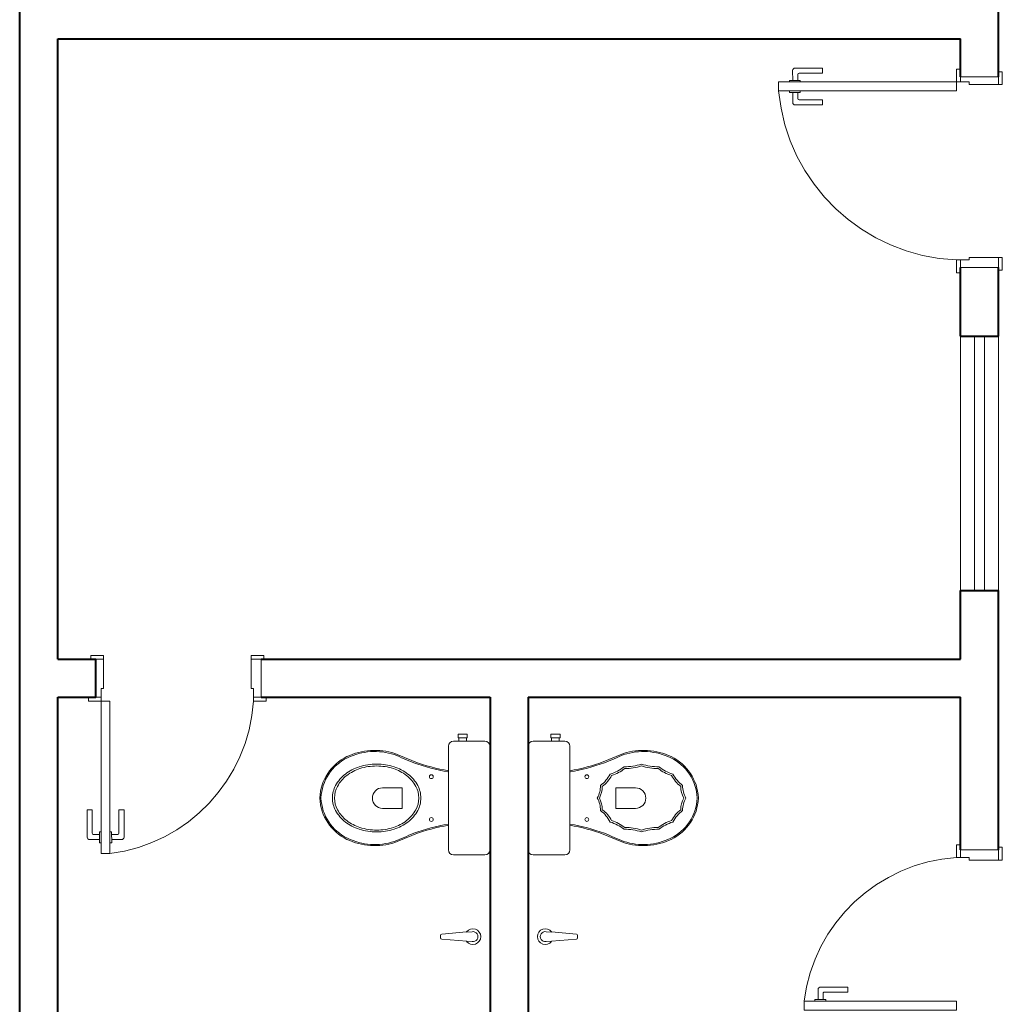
# Model space of a CAD drawing. Header units: millimetres. Extents: x 53 to 3943, y 29 to 3483.
# Tile 5 of 52: x 52.9063 to 52.9836, y 30.0121 to 30.0895. Entities that reach past the tile are written whole.
import ezdxf

# ---------------------------------------------------------------- set-up
doc = ezdxf.new("R2010")
doc.units = ezdxf.units.MM
doc.header["$MEASUREMENT"] = 0
doc.linetypes.add('HIDDEN2', pattern=[0.47625, 0.3175, -0.15875])
for name, color, linetype, lineweight in [('MB_ALVENARIA', 7, 'Continuous', 40), ('MB_ESQUADRIA', 7, 'Continuous', 5), ('MB_MOBILIÁRIO', 8, 'Continuous', 13)]:
    doc.layers.add(name, color=color, linetype=linetype, lineweight=lineweight)

msp = doc.modelspace()

# ---------------------------------------------------------------- linework, layer by layer
at = {"layer": 'MB_ALVENARIA'}
msp.add_line((52.90632077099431, 29.26401125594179), (52.90632077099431, 30.16241125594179), dxfattribs=at)
for points in [[(52.98332077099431, 30.08501125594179), (52.98332077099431, 30.09401125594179)], [(52.90932077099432, 30.08801125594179), (52.98032077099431, 30.08801125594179)], [(52.90932077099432, 30.03921125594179), (52.90932077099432, 30.08801125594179)], [(52.98032077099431, 30.08501125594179), (52.98032077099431, 30.08801125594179)], [(52.98032077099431, 30.06461125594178), (52.98032077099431, 30.07001125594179)], [(52.98332077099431, 30.06461125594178), (52.98332077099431, 30.07001125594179)], [(52.98032077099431, 30.06461125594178), (52.98332077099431, 30.06461125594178)], [(52.98032077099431, 30.03921125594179), (52.98032077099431, 30.04461125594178)], [(52.98032077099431, 30.04461125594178), (52.98332077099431, 30.04461125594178)], [(52.98332077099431, 30.02421125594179), (52.98332077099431, 30.04461125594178)], [(52.90932077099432, 30.03921125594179), (52.91232077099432, 30.03921125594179)], [(52.90932077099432, 30.03621125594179), (52.91232077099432, 30.03621125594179), (52.91232077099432, 30.03921125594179)], [(52.92532077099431, 30.03921125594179), (52.98032077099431, 30.03921125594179)], [(52.90932077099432, 30.03621125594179), (52.91232077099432, 30.03621125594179)], [(52.90932077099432, 30.00821125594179), (52.90932077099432, 30.03621125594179)], [(52.92532077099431, 30.03621125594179), (52.94332077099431, 30.03621125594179)], [(52.94332077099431, 30.03621125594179), (52.94332077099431, 30.00821125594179)], [(52.94632077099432, 30.03621125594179), (52.98032077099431, 30.03621125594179)], [(52.94632077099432, 30.03621125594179), (52.94632077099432, 30.00821125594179)], [(52.98032077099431, 30.02421125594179), (52.98032077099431, 30.03621125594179)]]:
    msp.add_lwpolyline(points, dxfattribs=at)
at = {"layer": 'MB_ESQUADRIA'}
for p, q in [((52.96712955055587, 30.08473008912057), (52.96712916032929, 30.08550284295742)), ((52.96712955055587, 30.08473008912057), (52.96712916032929, 30.08550284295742)), ((52.96732905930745, 30.08570294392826), (52.96946905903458, 30.08570402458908)), ((52.96732905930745, 30.08570294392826), (52.96946905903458, 30.08570402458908)), ((52.96752931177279, 30.08520304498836), (52.96752955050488, 30.08473029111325)), ((52.96752931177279, 30.08520304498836), (52.96752955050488, 30.08473029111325)), ((52.96946926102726, 30.08530402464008), (52.96762926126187, 30.08530309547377)), ((52.96946926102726, 30.08530402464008), (52.96762926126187, 30.08530309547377)), ((52.96946905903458, 30.08570402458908), (52.96946926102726, 30.08530402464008)), ((52.96946905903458, 30.08570402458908), (52.96946926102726, 30.08530402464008)), ((52.96687836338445, 30.08472996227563), (52.96773100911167, 30.08473039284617)), ((52.96687836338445, 30.08472996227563), (52.96773100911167, 30.08473039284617)), ((52.96687842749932, 30.08460299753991), (52.96687836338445, 30.08472996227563)), ((52.96687842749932, 30.08460299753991), (52.96687836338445, 30.08472996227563)), ((52.96773100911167, 30.08473039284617), (52.96773107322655, 30.08460342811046)), ((52.96773100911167, 30.08473039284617), (52.96773107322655, 30.08460342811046)), ((52.98032092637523, 30.08461064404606), (52.98032073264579, 30.08511099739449)), ((52.98032092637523, 30.08461064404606), (52.98032073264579, 30.08511099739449)), ((52.98032092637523, 30.08461064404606), (52.98032073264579, 30.08511099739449)), ((52.98032092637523, 30.08461064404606), (52.98032073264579, 30.08511099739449)), ((52.98102092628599, 30.08461099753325), (52.98032092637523, 30.08461099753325)), ((52.98102092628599, 30.08461099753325), (52.98032092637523, 30.08461099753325)), ((52.98102092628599, 30.08461099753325), (52.98032092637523, 30.08461099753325)), ((52.98102092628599, 30.08461099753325), (52.98032092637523, 30.08461099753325)), ((52.98102092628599, 30.08461099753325), (52.98102102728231, 30.08441099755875)), ((52.98102092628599, 30.08461099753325), (52.98102102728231, 30.08441099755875)), ((52.98102092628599, 30.08461099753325), (52.98102102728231, 30.08441099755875)), ((52.98102092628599, 30.08461099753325), (52.98102102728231, 30.08441099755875)), ((52.98102102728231, 30.08441099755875), (52.98332077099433, 30.08441195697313)), ((52.98102102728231, 30.08441099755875), (52.98332077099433, 30.08441195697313)), ((52.98102102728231, 30.08441099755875), (52.98332077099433, 30.08441195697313)), ((52.98102102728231, 30.08441099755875), (52.98332077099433, 30.08441195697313)), ((52.98332077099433, 30.08441195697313), (52.98332077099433, 30.08511195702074)), ((52.98332077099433, 30.08441195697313), (52.98332077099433, 30.08511195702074)), ((52.98332077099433, 30.08441195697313), (52.98332077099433, 30.08511195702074)), ((52.98332077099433, 30.08441195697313), (52.98332077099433, 30.08511195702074)), ((52.96687878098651, 30.08390299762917), (52.96687884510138, 30.08377603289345)), ((52.96687878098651, 30.08390299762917), (52.96687884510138, 30.08377603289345)), ((52.96687884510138, 30.08377603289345), (52.96773149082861, 30.08377646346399)), ((52.96687884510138, 30.08377603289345), (52.96773149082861, 30.08377646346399)), ((52.96713003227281, 30.08377615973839), (52.96713042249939, 30.08300340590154)), ((52.96713003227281, 30.08377615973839), (52.96713042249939, 30.08300340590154)), ((52.96753027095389, 30.08330360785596), (52.9675300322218, 30.08377636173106)), ((52.96753027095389, 30.08330360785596), (52.9675300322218, 30.08377636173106)), ((52.96773149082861, 30.08377646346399), (52.96773142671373, 30.0839034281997)), ((52.96773149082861, 30.08377646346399), (52.96773142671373, 30.0839034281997)), ((52.9694703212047, 30.08320458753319), (52.96763032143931, 30.08320365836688)), ((52.9694703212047, 30.08320458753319), (52.96763032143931, 30.08320365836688)), ((52.96947052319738, 30.0828045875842), (52.9694703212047, 30.08320458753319)), ((52.96947052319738, 30.0828045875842), (52.9694703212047, 30.08320458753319)), ((52.96733052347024, 30.08280350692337), (52.96947052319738, 30.0828045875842)), ((52.96733052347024, 30.08280350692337), (52.96947052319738, 30.0828045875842)), ((52.98032092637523, 30.07061135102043), (52.98032073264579, 30.070110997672)), ((52.98032092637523, 30.07061135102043), (52.98032073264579, 30.070110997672)), ((52.98102092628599, 30.07061099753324), (52.98032092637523, 30.07061099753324)), ((52.98102092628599, 30.07061099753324), (52.98032092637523, 30.07061099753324)), ((52.98102092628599, 30.07061099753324), (52.98102102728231, 30.07081099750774)), ((52.98102092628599, 30.07061099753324), (52.98102102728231, 30.07081099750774)), ((52.98102102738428, 30.07081119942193), (52.98332077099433, 30.07080963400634)), ((52.98102102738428, 30.07081119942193), (52.98332077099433, 30.07080963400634)), ((52.98332077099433, 30.07080963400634), (52.98332077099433, 30.07010963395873)), ((52.98332077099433, 30.07080963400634), (52.98332077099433, 30.07010963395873)), ((52.91291999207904, 30.03921128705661), (52.91221999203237, 30.03921125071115)), ((52.91291999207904, 30.03921128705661), (52.91221999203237, 30.03921125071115)), ((52.91291999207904, 30.03921128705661), (52.91221999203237, 30.03921125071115)), ((52.91291999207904, 30.03921128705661), (52.91221999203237, 30.03921125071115)), ((52.91292107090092, 30.03691154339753), (52.91291999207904, 30.03921128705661)), ((52.91292107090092, 30.03691154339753), (52.91291999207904, 30.03921128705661)), ((52.91292107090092, 30.03691154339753), (52.91291999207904, 30.03921128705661)), ((52.91292107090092, 30.03691154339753), (52.91291999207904, 30.03921128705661)), ((52.92452086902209, 30.03691214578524), (52.92452231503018, 30.03921188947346)), ((52.92452086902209, 30.03691214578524), (52.92452231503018, 30.03921188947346)), ((52.92452231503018, 30.03921188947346), (52.92522231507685, 30.03921192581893)), ((52.92452231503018, 30.03921188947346), (52.92522231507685, 30.03921192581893)), ((52.91272107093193, 30.03691143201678), (52.91292107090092, 30.03691154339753)), ((52.91272107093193, 30.03691143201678), (52.91292107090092, 30.03691154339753)), ((52.91272107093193, 30.03691143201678), (52.91292107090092, 30.03691154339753)), ((52.91272107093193, 30.03691143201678), (52.91292107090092, 30.03691154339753)), ((52.91272107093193, 30.03691143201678), (52.91272110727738, 30.03621143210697)), ((52.91272107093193, 30.03691143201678), (52.91272110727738, 30.03621143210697)), ((52.91272107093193, 30.03691143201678), (52.91272110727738, 30.03621143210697)), ((52.91272107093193, 30.03691143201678), (52.91272110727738, 30.03621143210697)), ((52.92472107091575, 30.03691205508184), (52.92452107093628, 30.03691214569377)), ((52.92472107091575, 30.03691205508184), (52.92452107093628, 30.03691214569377)), ((52.92472107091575, 30.03691205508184), (52.92472110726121, 30.03621205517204)), ((52.92472107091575, 30.03691205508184), (52.92472110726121, 30.03621205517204)), ((52.91272146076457, 30.03621143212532), (52.91222110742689, 30.03621121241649)), ((52.91272146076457, 30.03621143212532), (52.91222110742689, 30.03621121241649)), ((52.91272146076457, 30.03621143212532), (52.91222110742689, 30.03621121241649)), ((52.91272146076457, 30.03621143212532), (52.91222110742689, 30.03621121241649)), ((52.92472075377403, 30.03621205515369), (52.92522110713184, 30.03621188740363)), ((52.92472075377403, 30.03621205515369), (52.92522110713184, 30.03621188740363)), ((52.91162853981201, 30.02735986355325), (52.91202853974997, 30.02736008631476)), ((52.91162853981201, 30.02735986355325), (52.91202853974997, 30.02736008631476)), ((52.91162973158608, 30.0252198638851), (52.91162853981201, 30.02735986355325)), ((52.91162973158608, 30.0252198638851), (52.91162853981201, 30.02735986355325)), ((52.91202853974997, 30.02736008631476), (52.91202956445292, 30.02552008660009)), ((52.91202853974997, 30.02736008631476), (52.91202956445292, 30.02552008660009)), ((52.91452797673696, 30.02736147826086), (52.91412797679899, 30.02736125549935)), ((52.91452797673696, 30.02736147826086), (52.91412797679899, 30.02736125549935)), ((52.91412797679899, 30.02736125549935), (52.91412900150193, 30.02552125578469)), ((52.91412797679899, 30.02736125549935), (52.91412900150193, 30.02552125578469)), ((52.91452916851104, 30.02522147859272), (52.91452797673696, 30.02736147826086)), ((52.91452916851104, 30.02522147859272), (52.91452797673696, 30.02736147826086)), ((52.91260226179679, 30.02562186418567), (52.91272922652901, 30.02562193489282)), ((52.91260226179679, 30.02562186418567), (52.91272922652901, 30.02562193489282)), ((52.91260273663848, 30.02476921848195), (52.91260226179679, 30.02562186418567)), ((52.91260273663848, 30.02476921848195), (52.91260226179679, 30.02562186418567)), ((52.91355619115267, 30.02562239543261), (52.91342922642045, 30.02562232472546)), ((52.91355619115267, 30.02562239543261), (52.91342922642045, 30.02562232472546)), ((52.91355666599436, 30.02476974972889), (52.91355619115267, 30.02562239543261)), ((52.91355666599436, 30.02476974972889), (52.91355619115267, 30.02562239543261)), ((52.91260259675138, 30.02502040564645), (52.91182984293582, 30.02501997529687)), ((52.91260259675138, 30.02502040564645), (52.91182984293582, 30.02501997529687)), ((52.91212962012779, 30.02542014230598), (52.91260237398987, 30.02542040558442)), ((52.91212962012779, 30.02542014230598), (52.91260237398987, 30.02542040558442)), ((52.91272970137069, 30.0247692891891), (52.91260273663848, 30.02476921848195)), ((52.91272970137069, 30.0247692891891), (52.91260273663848, 30.02476921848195)), ((52.91342970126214, 30.02476967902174), (52.91355666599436, 30.02476974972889)), ((52.91342970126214, 30.02476967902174), (52.91355666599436, 30.02476974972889)), ((52.91402905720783, 30.02542120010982), (52.91355630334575, 30.02542093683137)), ((52.91402905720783, 30.02542120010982), (52.91355630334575, 30.02542093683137)), ((52.91355652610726, 30.02502093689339), (52.91432927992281, 30.02502136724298)), ((52.91355652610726, 30.02502093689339), (52.91432927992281, 30.02502136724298)), ((52.98032157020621, 30.0236112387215), (52.98032140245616, 30.0241115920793)), ((52.98032157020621, 30.0236112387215), (52.98032140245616, 30.0241115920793)), ((52.983321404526, 30.02341279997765), (52.98332144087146, 30.02411280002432)), ((52.983321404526, 30.02341279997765), (52.98332144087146, 30.02411280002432)), ((52.98102157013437, 30.02361155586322), (52.98032157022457, 30.02361159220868)), ((52.98102157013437, 30.02361155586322), (52.98032157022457, 30.02361159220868)), ((52.98102157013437, 30.02361155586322), (52.9810216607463, 30.02341155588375)), ((52.98102157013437, 30.02361155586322), (52.9810216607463, 30.02341155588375)), ((52.98102166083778, 30.02341135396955), (52.983321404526, 30.02341279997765)), ((52.98102166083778, 30.02341135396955), (52.983321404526, 30.02341279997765)), ((52.96913045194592, 30.01244701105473), (52.9691308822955, 30.01321976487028)), ((52.96913045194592, 30.01244701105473), (52.9691308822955, 30.01321976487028)), ((52.96933099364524, 30.01341965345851), (52.9714709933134, 30.01341846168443)), ((52.96933099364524, 30.01341965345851), (52.9714709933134, 30.01341846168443)), ((52.9714709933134, 30.01341846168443), (52.97147077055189, 30.01301846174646)), ((52.9714709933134, 30.01341846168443), (52.97147077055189, 30.01301846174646)), ((52.96887919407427, 30.01232018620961), (52.96887926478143, 30.01244715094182)), ((52.96887919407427, 30.01232018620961), (52.96887926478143, 30.01244715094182)), ((52.96887926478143, 30.01244715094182), (52.96973191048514, 30.01244667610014)), ((52.96887926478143, 30.01244715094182), (52.96973191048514, 30.01244667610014)), ((52.96953071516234, 30.01291954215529), (52.96953045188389, 30.01244678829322)), ((52.96953071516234, 30.01291954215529), (52.96953045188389, 30.01244678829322)), ((52.97147077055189, 30.01301846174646), (52.96963077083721, 30.01301948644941)), ((52.97147077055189, 30.01301846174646), (52.96963077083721, 30.01301948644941)), ((52.96973191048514, 30.01244667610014), (52.969731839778, 30.01231971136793)), ((52.96973191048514, 30.01244667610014), (52.969731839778, 30.01231971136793))]:
    msp.add_line(p, q, dxfattribs=at)
for points in [[(52.98032092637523, 30.08511099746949), (52.98032092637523, 30.08561064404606), (52.98002092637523, 30.08561064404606), (52.98002092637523, 30.08461064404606), (52.98032092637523, 30.08461064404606), (52.98032092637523, 30.08461099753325)], [(52.98032092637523, 30.08511099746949), (52.98032092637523, 30.08561064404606), (52.98002092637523, 30.08561064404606), (52.98002092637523, 30.08461064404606), (52.98032092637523, 30.08461064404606), (52.98032092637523, 30.08461099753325)], [(52.98032092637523, 30.08511099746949), (52.98032092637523, 30.08561064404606), (52.98002092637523, 30.08561064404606), (52.98002092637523, 30.08461064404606), (52.98032092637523, 30.08461064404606), (52.98032092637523, 30.08461099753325)], [(52.98032092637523, 30.08511099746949), (52.98032092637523, 30.08561064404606), (52.98002092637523, 30.08561064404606), (52.98002092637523, 30.08461064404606), (52.98032092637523, 30.08461064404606), (52.98032092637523, 30.08461099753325)], [(52.98332077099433, 30.08441195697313), (52.98362077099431, 30.08441195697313), (52.98362077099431, 30.08541195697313), (52.98332077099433, 30.08541195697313), (52.98332077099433, 30.08511195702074)], [(52.98332077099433, 30.08441195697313), (52.98362077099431, 30.08441195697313), (52.98362077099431, 30.08541195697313), (52.98332077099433, 30.08541195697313), (52.98332077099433, 30.08511195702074)], [(52.98332077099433, 30.08441195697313), (52.98362077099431, 30.08441195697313), (52.98362077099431, 30.08541195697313), (52.98332077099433, 30.08541195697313), (52.98332077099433, 30.08511195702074)], [(52.98332077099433, 30.08441195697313), (52.98362077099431, 30.08441195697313), (52.98362077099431, 30.08541195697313), (52.98332077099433, 30.08541195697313), (52.98332077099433, 30.08511195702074)], [(52.96602057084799, 30.08391064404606), (52.98002092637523, 30.08391064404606), (52.98002092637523, 30.08461064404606), (52.96602057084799, 30.08461064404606), (52.96602057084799, 30.08391064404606)], [(52.98032077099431, 30.08501125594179), (52.98032077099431, 30.08501125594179), (52.98332077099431, 30.08501125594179)], [(52.98032092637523, 30.07011099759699), (52.98032092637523, 30.06961135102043), (52.98002092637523, 30.06961135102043), (52.98002092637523, 30.07061135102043), (52.98032092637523, 30.07061135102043), (52.98032092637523, 30.07061099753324)], [(52.98032092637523, 30.07011099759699), (52.98032092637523, 30.06961135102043), (52.98002092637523, 30.06961135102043), (52.98002092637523, 30.07061135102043), (52.98032092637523, 30.07061135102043), (52.98032092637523, 30.07061099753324)], [(52.98332077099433, 30.07080963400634), (52.98362077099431, 30.07080963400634), (52.98362077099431, 30.06980963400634), (52.98332077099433, 30.06980963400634), (52.98332077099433, 30.07010963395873)], [(52.98332077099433, 30.07080963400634), (52.98362077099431, 30.07080963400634), (52.98362077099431, 30.06980963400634), (52.98332077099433, 30.06980963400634), (52.98332077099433, 30.07010963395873)], [(52.98332077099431, 30.07001125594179), (52.98032077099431, 30.07001125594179)], [(52.91291999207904, 30.03921128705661), (52.91291997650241, 30.03951128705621), (52.91191997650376, 30.03951123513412), (52.91191999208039, 30.03921123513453), (52.91221999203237, 30.03921125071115)], [(52.91291999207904, 30.03921128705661), (52.91291997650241, 30.03951128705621), (52.91191997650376, 30.03951123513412), (52.91191999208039, 30.03921123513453), (52.91221999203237, 30.03921125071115)], [(52.91291999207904, 30.03921128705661), (52.91291997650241, 30.03951128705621), (52.91191997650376, 30.03951123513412), (52.91191999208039, 30.03921123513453), (52.91221999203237, 30.03921125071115)], [(52.91291999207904, 30.03921128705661), (52.91291997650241, 30.03951128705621), (52.91191997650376, 30.03951123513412), (52.91191999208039, 30.03921123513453), (52.91221999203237, 30.03921125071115)], [(52.92452231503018, 30.03921188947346), (52.92452229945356, 30.03951188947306), (52.9255222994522, 30.03951194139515), (52.92552231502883, 30.03921194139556), (52.92522231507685, 30.03921192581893)], [(52.92452231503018, 30.03921188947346), (52.92452229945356, 30.03951188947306), (52.9255222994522, 30.03951194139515), (52.92552231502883, 30.03921194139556), (52.92522231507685, 30.03921192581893)], [(52.92532077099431, 30.03921125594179), (52.92532077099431, 30.03621125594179)], [(52.91222110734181, 30.03621140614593), (52.91172146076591, 30.03621138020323), (52.91172147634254, 30.03591138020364), (52.9127214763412, 30.03591143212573), (52.91272146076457, 30.03621143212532), (52.91272110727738, 30.03621143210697)], [(52.91222110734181, 30.03621140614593), (52.91172146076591, 30.03621138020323), (52.91172147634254, 30.03591138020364), (52.9127214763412, 30.03591143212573), (52.91272146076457, 30.03621143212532), (52.91272110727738, 30.03621143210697)], [(52.91222110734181, 30.03621140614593), (52.91172146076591, 30.03621138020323), (52.91172147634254, 30.03591138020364), (52.9127214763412, 30.03591143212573), (52.91272146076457, 30.03621143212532), (52.91272110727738, 30.03621143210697)], [(52.91222110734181, 30.03621140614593), (52.91172146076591, 30.03621138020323), (52.91172147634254, 30.03591138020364), (52.9127214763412, 30.03591143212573), (52.91272146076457, 30.03621143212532), (52.91272110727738, 30.03621143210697)], [(52.91342209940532, 30.02391146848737), (52.91342147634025, 30.03591146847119), (52.9127214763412, 30.03591143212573), (52.91272209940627, 30.0239114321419), (52.91342209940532, 30.02391146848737)], [(52.92522110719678, 30.03621208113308), (52.92572075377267, 30.03621210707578), (52.9257207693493, 30.03591210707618), (52.92472076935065, 30.0359120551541), (52.92472075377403, 30.03621205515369), (52.92472110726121, 30.03621205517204)], [(52.92522110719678, 30.03621208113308), (52.92572075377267, 30.03621210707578), (52.9257207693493, 30.03591210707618), (52.92472076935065, 30.0359120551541), (52.92472075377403, 30.03621205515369), (52.92472110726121, 30.03621205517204)], [(52.98032159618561, 30.02411159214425), (52.9803216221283, 30.02461123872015), (52.98002162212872, 30.02461125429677), (52.98002157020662, 30.02361125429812), (52.98032157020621, 30.0236112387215), (52.98032157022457, 30.02361159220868)], [(52.98032159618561, 30.02411159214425), (52.9803216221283, 30.02461123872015), (52.98002162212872, 30.02461125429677), (52.98002157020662, 30.02361125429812), (52.98032157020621, 30.0236112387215), (52.98032157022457, 30.02361159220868)], [(52.98332077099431, 30.02421125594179), (52.98032077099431, 30.02421125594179)], [(52.983321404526, 30.02341279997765), (52.98362140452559, 30.02341278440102), (52.98362145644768, 30.02441278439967), (52.98332145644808, 30.0244127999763), (52.98332144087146, 30.02411280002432)], [(52.983321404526, 30.02341279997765), (52.98362140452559, 30.02341278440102), (52.98362145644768, 30.02441278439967), (52.98332145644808, 30.0244127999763), (52.98332144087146, 30.02411280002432)], [(52.9680209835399, 30.0123125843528), (52.98002098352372, 30.01231196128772), (52.98002094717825, 30.01161196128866), (52.96802094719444, 30.01161258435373), (52.9680209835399, 30.0123125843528)]]:
    msp.add_lwpolyline(points, dxfattribs=at)
at = {"layer": 'MB_ESQUADRIA', "linetype": 'HIDDEN2'}
for points in [[(52.98032077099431, 30.04461125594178), (52.98032077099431, 30.06461125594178)], [(52.98142077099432, 30.06461125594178), (52.98142077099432, 30.04461125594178)], [(52.98222077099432, 30.06461125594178), (52.98222077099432, 30.04461125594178)], [(52.98332077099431, 30.04461125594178), (52.98332077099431, 30.06461125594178)]]:
    msp.add_lwpolyline(points, dxfattribs=at)
at = {"layer": 'MB_ESQUADRIA'}
for centre, radius, start, end in [((52.96732916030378, 30.08550294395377), 0.0002000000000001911, 90.02893332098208, 180.0289333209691), ((52.96732916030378, 30.08550294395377), 0.0002000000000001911, 90.02893332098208, 180.0289333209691), ((52.96762931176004, 30.08520309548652), 9.999999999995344e-05, 90.02893332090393, 180.0289333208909), ((52.96762931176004, 30.08520309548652), 9.999999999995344e-05, 90.02893332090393, 180.0289333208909), ((52.9673304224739, 30.08300350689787), 0.000200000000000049, 180.0289333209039, 270.0289333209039), ((52.9673304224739, 30.08300350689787), 0.000200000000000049, 180.0289333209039, 270.0289333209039), ((52.96763027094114, 30.08330365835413), 9.999999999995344e-05, 180.028933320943, 270.02893332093), ((52.96763027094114, 30.08330365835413), 9.999999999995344e-05, 180.028933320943, 270.02893332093), ((52.91212956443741, 30.02552014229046), 9.999999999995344e-05, 180.031908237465, 270.031908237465), ((52.91212956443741, 30.02552014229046), 9.999999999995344e-05, 180.031908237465, 270.031908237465), ((52.91402900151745, 30.02552120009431), 9.999999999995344e-05, 270.0319082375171, 0.03190823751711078), ((52.91402900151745, 30.02552120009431), 9.999999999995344e-05, 270.0319082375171, 0.03190823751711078), ((52.91182973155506, 30.02521997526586), 0.0002000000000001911, 180.0319082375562, 270.0319082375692), ((52.91182973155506, 30.02521997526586), 0.0002000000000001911, 180.0319082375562, 270.0319082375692), ((52.91432916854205, 30.02522136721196), 0.000200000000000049, 270.0319082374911, 0.03190823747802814), ((52.91432916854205, 30.02522136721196), 0.000200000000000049, 270.0319082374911, 0.03190823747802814), ((52.96933088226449, 30.01321965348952), 0.000200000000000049, 89.96809176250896, 179.968091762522), ((52.96933088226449, 30.01321965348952), 0.000200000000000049, 89.96809176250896, 179.968091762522), ((52.96963071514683, 30.01291948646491), 9.999999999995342e-05, 89.9680917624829, 179.9680917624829), ((52.96963071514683, 30.01291948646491), 9.999999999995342e-05, 89.9680917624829, 179.9680917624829)]:
    msp.add_arc(centre, radius, start, end, dxfattribs=at)
at = {"layer": 'MB_ESQUADRIA', "linetype": 'HIDDEN2'}
for centre, radius, start, end in [((52.98064930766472, 30.08529214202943), 0.01469458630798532, 185.4262209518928, 267.5491261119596), ((52.98064930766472, 30.08529214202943), 0.01469458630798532, 185.4262209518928, 267.5491261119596), ((52.91177622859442, 30.03678026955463), 0.01297362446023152, 277.2883450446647, 356.1628127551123), ((52.91177622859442, 30.03678026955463), 0.01297362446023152, 277.2883450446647, 356.1628127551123), ((52.98088978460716, 30.01066671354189), 0.01297362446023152, 93.8371872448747, 172.7116549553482), ((52.98088978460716, 30.01066671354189), 0.01297362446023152, 93.8371872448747, 172.7116549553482)]:
    msp.add_arc(centre, radius, start, end, dxfattribs=at)
at = {"layer": 'MB_MOBILIÁRIO'}
for p, q in [((52.94332077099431, 30.03235425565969), (52.94332077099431, 30.02420807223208)), ((52.94632077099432, 30.03235425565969), (52.94632077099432, 30.02420807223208)), ((52.94148178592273, 30.01775931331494), (52.93952894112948, 30.01759017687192)), ((52.94191359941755, 30.01777560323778), (52.94148788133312, 30.01774250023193)), ((52.94772794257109, 30.01777560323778), (52.94815366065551, 30.01774250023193)), ((52.94815975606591, 30.01775931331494), (52.95011260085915, 30.01759017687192)), ((52.93943669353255, 30.01749047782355), (52.93943669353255, 30.01728131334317)), ((52.94148693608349, 30.01702936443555), (52.93952894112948, 30.0171816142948)), ((52.94191359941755, 30.01699618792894), (52.94148693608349, 30.01702936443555)), ((52.94772794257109, 30.01699618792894), (52.94815460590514, 30.01702936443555)), ((52.94815460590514, 30.01702936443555), (52.95011260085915, 30.0171816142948)), ((52.95020484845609, 30.01749047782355), (52.95020484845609, 30.01728131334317))]:
    msp.add_line(p, q, dxfattribs=at)
for points in [[(52.94081535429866, 30.03301282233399), (52.94081535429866, 30.03331347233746), (52.94117327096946, 30.03331347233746), (52.94153118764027, 30.03331347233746), (52.94153118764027, 30.03301282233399), (52.94147392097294, 30.03301282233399), (52.94147392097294, 30.032755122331)], [(52.94882618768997, 30.03301282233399), (52.94882618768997, 30.03331347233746), (52.94846827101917, 30.03331347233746), (52.94811035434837, 30.03331347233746), (52.94811035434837, 30.03301282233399), (52.94816762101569, 30.03301282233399), (52.94816762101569, 30.032755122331)], [(52.94332077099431, 30.03235425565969), (52.94332077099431, 30.03235425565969), (52.94329213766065, 30.03251173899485), (52.94320623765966, 30.03264058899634), (52.94307738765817, 30.03272648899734), (52.94291990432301, 30.032755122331), (52.94044312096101, 30.032755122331), (52.94044312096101, 30.032755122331), (52.94028563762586, 30.03272648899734), (52.94015678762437, 30.03264058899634), (52.94007088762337, 30.03251173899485), (52.94004225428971, 30.03235425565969), (52.94004225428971, 30.02828832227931)], [(52.94081535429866, 30.03301282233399), (52.94087262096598, 30.03301282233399)], [(52.94147392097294, 30.03301282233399), (52.94087262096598, 30.03301282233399)], [(52.94087262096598, 30.03301282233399), (52.94087262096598, 30.032755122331)], [(52.94632077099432, 30.03235425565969), (52.94632077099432, 30.03235425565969), (52.94634940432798, 30.03251173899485), (52.94643530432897, 30.03264058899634), (52.94656415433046, 30.03272648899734), (52.94672163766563, 30.032755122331), (52.94919842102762, 30.032755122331), (52.94919842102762, 30.032755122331), (52.94935590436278, 30.03272648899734), (52.94948475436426, 30.03264058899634), (52.94957065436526, 30.03251173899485), (52.94959928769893, 30.03235425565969), (52.94959928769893, 30.02828832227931)], [(52.94816762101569, 30.03301282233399), (52.94876892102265, 30.03301282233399)], [(52.94876892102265, 30.03301282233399), (52.94876892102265, 30.032755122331)], [(52.94882618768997, 30.03301282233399), (52.94876892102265, 30.03301282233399)], [(52.94002793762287, 30.03033560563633), (52.94002793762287, 30.03033560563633), (52.94004225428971, 30.03033178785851)], [(52.94961360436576, 30.03033560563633), (52.94961360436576, 30.03033560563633), (52.94959928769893, 30.03033178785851)], [(52.93487393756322, 30.02909005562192), (52.93642013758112, 30.02909005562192), (52.93642013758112, 30.02827400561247)], [(52.95476760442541, 30.02909005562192), (52.95322140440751, 30.02909005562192), (52.95322140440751, 30.02827400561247)], [(52.93487393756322, 30.02747227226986), (52.93642013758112, 30.02747227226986), (52.93642013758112, 30.02828832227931)], [(52.94332077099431, 30.02420807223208), (52.94332077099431, 30.02420807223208), (52.94329213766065, 30.02405058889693), (52.94320623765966, 30.02393605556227), (52.94307738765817, 30.02385015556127), (52.94291990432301, 30.02382152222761), (52.94044312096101, 30.02382152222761), (52.94044312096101, 30.02382152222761), (52.94028563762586, 30.02385015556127), (52.94015678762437, 30.02393605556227), (52.94007088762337, 30.02405058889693), (52.94004225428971, 30.02420807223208), (52.94004225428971, 30.02828832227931)], [(52.94632077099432, 30.02420807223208), (52.94632077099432, 30.02420807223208), (52.94634940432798, 30.02405058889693), (52.94643530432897, 30.02393605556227), (52.94656415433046, 30.02385015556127), (52.94672163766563, 30.02382152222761), (52.94919842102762, 30.02382152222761), (52.94919842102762, 30.02382152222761), (52.94935590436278, 30.02385015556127), (52.94948475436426, 30.02393605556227), (52.94957065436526, 30.02405058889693), (52.94959928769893, 30.02420807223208), (52.94959928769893, 30.02828832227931)], [(52.95476760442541, 30.02747227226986), (52.95322140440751, 30.02747227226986), (52.95322140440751, 30.02828832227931)], [(52.94002793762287, 30.02624103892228), (52.94002793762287, 30.02624103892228), (52.94004225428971, 30.0262448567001)], [(52.94961360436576, 30.02624103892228), (52.94961360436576, 30.02624103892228), (52.94959928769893, 30.0262448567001)]]:
    msp.add_lwpolyline(points, dxfattribs=at)
for points in [[(52.93788043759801, 30.02828832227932, 0.1244509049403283), (52.93763204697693, 30.02927081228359), (52.93763204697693, 30.02927081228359, 0.1057289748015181), (52.93686147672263, 30.03017472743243), (52.93686147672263, 30.03017472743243, 0.08687605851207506), (52.935770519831, 30.03074390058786), (52.935770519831, 30.03074390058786, 0.07704054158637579), (52.93440148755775, 30.03095610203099), (52.93440148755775, 30.03095610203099, 0.07704054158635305), (52.93303245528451, 30.03074390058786), (52.93303245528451, 30.03074390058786, 0.08687605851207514), (52.93194149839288, 30.03017472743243), (52.93194149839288, 30.03017472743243, 0.1057289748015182), (52.93117092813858, 30.02927081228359), (52.93117092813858, 30.02927081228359, 0.1244509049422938), (52.93092253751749, 30.0282883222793), (52.93092253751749, 30.02828832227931, 0.1244509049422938), (52.93117092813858, 30.02730583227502), (52.93117092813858, 30.02730583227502, 0.1057289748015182), (52.93194149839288, 30.02640191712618), (52.93194149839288, 30.02640191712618, 0.08687605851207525), (52.93303245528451, 30.02583274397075), (52.93303245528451, 30.02583274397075, 0.07704054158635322), (52.93440148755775, 30.02562054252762), (52.93440148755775, 30.02562054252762, 0.0770405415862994), (52.935770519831, 30.02583274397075), (52.935770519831, 30.02583274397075, 0.08687605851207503), (52.93686147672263, 30.02640191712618), (52.93686147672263, 30.02640191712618, 0.1057289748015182), (52.93763204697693, 30.02730583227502), (52.93763204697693, 30.02730583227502, 0.1244509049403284), (52.93788043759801, 30.02828832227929), (52.93788043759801, 30.02828832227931)], [(52.95176110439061, 30.02828832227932, 0.1244509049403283), (52.9520094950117, 30.02927081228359), (52.9520094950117, 30.02927081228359, 0.1057289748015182), (52.952780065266, 30.03017472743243), (52.952780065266, 30.03017472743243, 0.0868760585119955), (52.95387102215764, 30.03074390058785), (52.95387102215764, 30.03074390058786, 0.07704054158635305), (52.95524005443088, 30.03095610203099), (52.95524005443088, 30.03095610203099, 0.07704054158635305), (52.95660908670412, 30.03074390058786), (52.95660908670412, 30.03074390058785, 0.08687605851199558), (52.95770004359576, 30.03017472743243), (52.95770004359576, 30.03017472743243, 0.1057289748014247), (52.95847061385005, 30.02927081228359), (52.95847061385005, 30.02927081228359, 0.1244509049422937), (52.95871900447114, 30.0282883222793), (52.95871900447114, 30.02828832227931, 0.1244509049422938), (52.95847061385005, 30.02730583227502), (52.95847061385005, 30.02730583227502, 0.1057289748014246), (52.95770004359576, 30.02640191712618), (52.95770004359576, 30.02640191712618, 0.0868760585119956), (52.95660908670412, 30.02583274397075), (52.95660908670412, 30.02583274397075, 0.077040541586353), (52.95524005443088, 30.02562054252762), (52.95524005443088, 30.02562054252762, 0.07704054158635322), (52.95387102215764, 30.02583274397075), (52.95387102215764, 30.02583274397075, 0.08687605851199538), (52.952780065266, 30.02640191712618), (52.952780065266, 30.02640191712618, 0.1057289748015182), (52.9520094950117, 30.02730583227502), (52.9520094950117, 30.02730583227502, 0.1244509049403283), (52.95176110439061, 30.02828832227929), (52.95176110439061, 30.02828832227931)], [(52.93771788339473, 30.0282883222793, 0.1244509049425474), (52.93748563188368, 30.02920697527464), (52.93748563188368, 30.02920697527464, 0.1057289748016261), (52.93675570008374, 30.03006321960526), (52.93675570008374, 30.03006321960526, 0.08687605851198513), (52.93571499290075, 30.03060617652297), (52.93571499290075, 30.03060617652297, 0.0770405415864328), (52.93440148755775, 30.03080977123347), (52.93440148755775, 30.03080977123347, 0.07704054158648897), (52.93308798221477, 30.03060617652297), (52.93308798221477, 30.03060617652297, 0.0868760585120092), (52.93204727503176, 30.03006321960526), (52.93204727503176, 30.03006321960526, 0.1057289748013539), (52.93131734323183, 30.02920697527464), (52.93131734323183, 30.02920697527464, 0.1244509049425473), (52.93108509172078, 30.0282883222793), (52.93108509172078, 30.02828832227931, 0.1244509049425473), (52.93131734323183, 30.02736966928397), (52.93131734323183, 30.02736966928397, 0.1057289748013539), (52.93204727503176, 30.02651342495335), (52.93204727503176, 30.02651342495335, 0.08687605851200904), (52.93308798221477, 30.02597046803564), (52.93308798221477, 30.02597046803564, 0.07704054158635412), (52.93440148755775, 30.02576687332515), (52.93440148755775, 30.02576687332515, 0.07704054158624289), (52.93571499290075, 30.02597046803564), (52.93571499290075, 30.02597046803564, 0.08687605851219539), (52.93675570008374, 30.02651342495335), (52.93675570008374, 30.02651342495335, 0.1057289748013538), (52.93748563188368, 30.02736966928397), (52.93748563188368, 30.02736966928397, 0.1244509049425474), (52.93771788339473, 30.02828832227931), (52.93771788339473, 30.02828832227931)], [(52.95192365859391, 30.0282883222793, 0.1244509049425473), (52.95215591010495, 30.02920697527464), (52.95215591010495, 30.02920697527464, 0.1057289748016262), (52.95288584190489, 30.03006321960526), (52.95288584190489, 30.03006321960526, 0.0868760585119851), (52.95392654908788, 30.03060617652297), (52.95392654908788, 30.03060617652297, 0.07704054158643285), (52.95524005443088, 30.03080977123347), (52.95524005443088, 30.03080977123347, 0.0770405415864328), (52.95655355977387, 30.03060617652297), (52.95655355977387, 30.03060617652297, 0.08687605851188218), (52.95759426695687, 30.03006321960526), (52.95759426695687, 30.03006321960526, 0.105728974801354), (52.95832419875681, 30.02920697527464), (52.95832419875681, 30.02920697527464, 0.1244509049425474), (52.95855645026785, 30.0282883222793), (52.95855645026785, 30.02828832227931, 0.1244509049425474), (52.95832419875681, 30.02736966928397), (52.95832419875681, 30.02736966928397, 0.1057289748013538), (52.95759426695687, 30.02651342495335), (52.95759426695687, 30.02651342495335, 0.08687605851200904), (52.95655355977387, 30.02597046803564), (52.95655355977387, 30.02597046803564, 0.07704054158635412), (52.95524005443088, 30.02576687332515), (52.95524005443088, 30.02576687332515, 0.07704054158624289), (52.95392654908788, 30.02597046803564), (52.95392654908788, 30.02597046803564, 0.08687605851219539), (52.95288584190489, 30.02651342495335), (52.95288584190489, 30.02651342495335, 0.1057289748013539), (52.95215591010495, 30.02736966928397), (52.95215591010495, 30.02736966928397, 0.1244509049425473), (52.95192365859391, 30.02828832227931), (52.95192365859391, 30.02828832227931)]]:
    msp.add_lwpolyline(points, format="xyb", dxfattribs=at)
for centre in [(52.93870364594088, 30.02996337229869), (52.95093789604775, 30.02996337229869), (52.93870364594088, 30.02659895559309), (52.95093789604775, 30.02659895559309)]:
    msp.add_circle(centre, 0.0001503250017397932, dxfattribs=at)
for centre, radius, start, end in [((52.93425794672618, 30.02693848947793), 0.005097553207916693, 72.09039009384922, 115.4458276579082), ((52.93425345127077, 30.02701261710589), 0.004933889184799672, 71.86701837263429, 115.7624593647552), ((53.14611792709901, 30.53577979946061), 0.5461988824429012, 247.351444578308, 247.525735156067), ((53.15809334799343, 30.5645418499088), 0.5772595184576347, 247.3537962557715, 247.5183243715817), ((52.7315481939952, 30.5645418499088), 0.5772595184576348, 292.4816756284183, 292.6462037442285), ((52.74352361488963, 30.53577979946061), 0.5461988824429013, 292.474264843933, 292.6485554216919), ((52.95538359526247, 30.02693848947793), 0.005097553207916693, 64.55417234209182, 107.9096099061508), ((52.95538809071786, 30.02701261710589), 0.004933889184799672, 64.23754063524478, 108.1329816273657), ((52.93371788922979, 30.0281223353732), 0.003796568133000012, 115.7624593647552, 177.2081109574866), ((52.93371788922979, 30.0281223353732), 0.003701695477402, 115.7624593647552, 177.2081109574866), ((52.9426497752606, 30.04545617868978), 0.01534619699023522, 249.6908849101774, 260.1629842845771), ((52.9426497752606, 30.04545617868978), 0.0152513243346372, 249.6908849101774, 260.1629842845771), ((52.94699176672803, 30.04545617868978), 0.01525132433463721, 279.8370157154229, 290.3091150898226), ((52.94699176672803, 30.04545617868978), 0.01534619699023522, 279.8370157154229, 290.3091150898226), ((52.95592365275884, 30.0281223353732), 0.003701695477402, 2.791889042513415, 64.23754063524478), ((52.95592365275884, 30.0281223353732), 0.003796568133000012, 2.791889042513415, 64.23754063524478), ((52.93487393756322, 30.02828116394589), 0.0008088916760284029, 90, 270), ((52.95476760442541, 30.02828116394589), 0.000808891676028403, 270, 90), ((52.93371788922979, 30.0284543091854), 0.003796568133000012, 182.7918890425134, 244.2375406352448), ((52.93371788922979, 30.0284543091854), 0.003701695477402, 182.7918890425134, 244.2375406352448), ((52.95592365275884, 30.0284543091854), 0.003701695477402, 295.7624593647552, 357.2081109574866), ((52.95592365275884, 30.0284543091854), 0.003796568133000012, 295.7624593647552, 357.2081109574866), ((53.14611792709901, 29.520796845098), 0.5461988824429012, 112.4742648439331, 112.6485554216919), ((52.9426497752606, 30.01112046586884), 0.01534619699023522, 99.83701571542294, 110.3091150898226), ((52.9426497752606, 30.01112046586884), 0.0152513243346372, 99.83701571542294, 110.3091150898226), ((52.94699176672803, 30.01112046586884), 0.01525132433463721, 69.69088491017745, 80.16298428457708), ((52.94699176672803, 30.01112046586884), 0.01534619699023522, 69.69088491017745, 80.16298428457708), ((52.74352361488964, 29.520796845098), 0.5461988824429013, 67.35144457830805, 67.52573515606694), ((52.93425794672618, 30.02963815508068), 0.005097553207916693, 244.5541723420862, 287.9096099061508), ((52.93425345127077, 30.02956402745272), 0.004933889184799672, 244.2375406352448, 288.1329816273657), ((53.15809334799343, 29.49203479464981), 0.5772595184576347, 112.4816756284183, 112.6462037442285), ((52.7315481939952, 29.49203479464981), 0.5772595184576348, 67.35379625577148, 67.51832437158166), ((52.95538359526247, 30.02963815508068), 0.005097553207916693, 252.0903900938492, 295.4458276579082), ((52.95538809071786, 30.02956402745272), 0.004933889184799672, 251.8670183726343, 295.7624593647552), ((52.94197457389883, 30.0173861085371), 0.0006181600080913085, 217.1378619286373, 142.862138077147), ((52.94197457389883, 30.01738589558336), 0.0003944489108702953, 261.1074779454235, 98.89252205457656), ((52.9476669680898, 30.0173861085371), 0.0006181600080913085, 37.13786192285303, 322.8621380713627), ((52.9476669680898, 30.01738589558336), 0.0003944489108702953, 81.10747794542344, 278.8925220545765), ((52.93953669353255, 30.01749047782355), 0.0001, 94.44626102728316, 180), ((52.93953669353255, 30.01728131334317), 0.0001, 180, 265.5537389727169), ((52.95010484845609, 30.01749047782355), 0.0001, 0, 85.55373897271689), ((52.95010484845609, 30.01728131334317), 0.0001, 274.4462610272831, 0)]:
    msp.add_arc(centre, radius, start, end, dxfattribs=at)

doc.saveas('drawing.dxf')
